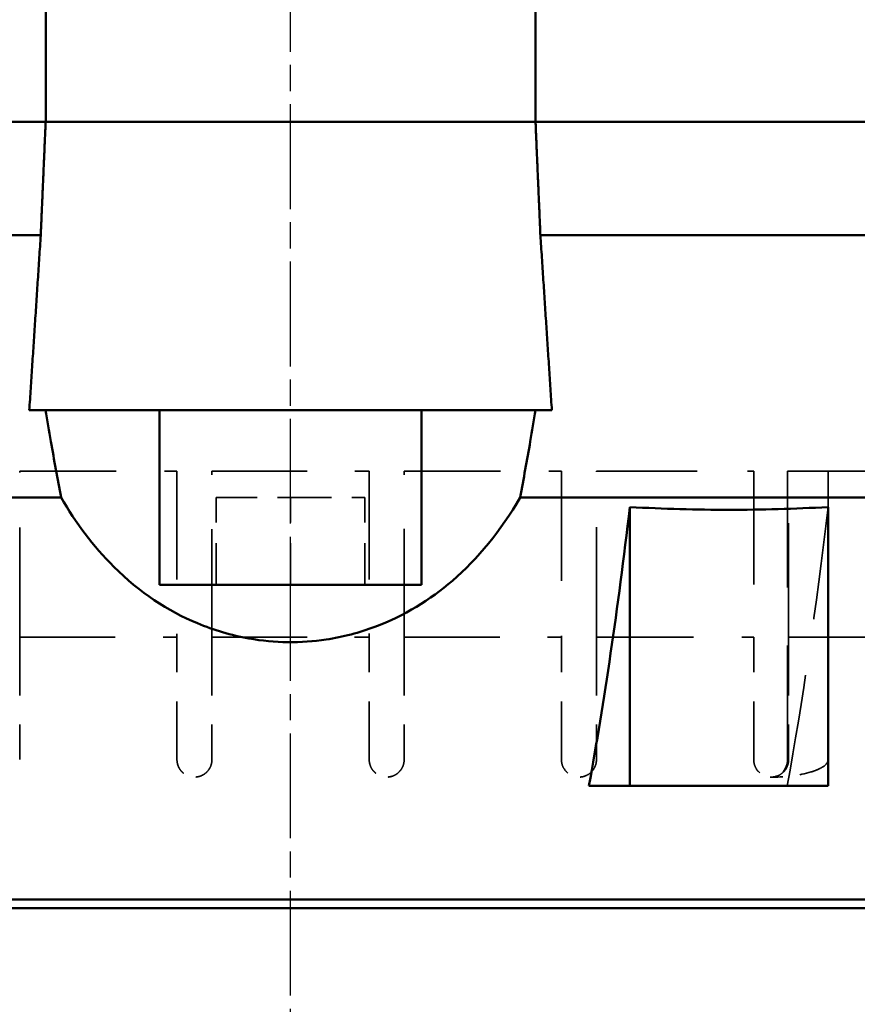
# Model space of a CAD drawing. Header units: millimetres. Extents: x -34725 to 178350, y -13707 to 126150.
# Tile 114 of 256: x 40115 to 40210, y 8165 to 8278. Entities that reach past the tile are written whole.
import ezdxf

# ---------------------------------------------------------------- set-up
doc = ezdxf.new("R2010")
doc.units = ezdxf.units.MM
doc.linetypes.add('AM_ISO08W050', pattern=[18, 12, -1.5, 3, -1.5])
doc.linetypes.add('DASHED', pattern=[0.75, 0.5, -0.25])
for name, color, linetype, lineweight in [('AM_0', 7, 'CONTINUOUS', 50), ('AM_7', 4, 'AM_ISO08W050', 25), ('P-AM_0', 7, 'CONTINUOUS', 50), ('Sichtbar (ISO)', 7, 'CONTINUOUS', 50), ('Verdeckt (ISO)', 7, 'DASHED', 35)]:
    doc.layers.add(name, color=color, linetype=linetype, lineweight=lineweight)

# ---------------------------------------------------------------- blocks, each defined once
blk = doc.blocks.new('A$C5cacc3fa')
at = {"layer": 'AM_7'}
blk.add_line((-1738.33, -2368.79), (191.62, -2368.79), dxfattribs=at)
at = {"layer": 'Sichtbar (ISO)'}
for p, q in [((-1547.33, -2628.79), (-1547.33, -2108.79)), ((-1501.33, -2342.52), (-1501.33, -2172.5)), ((-1458.33, -2340.76), (-1458.33, -2176.34)), ((-1471.33, -2340.2), (-1471.33, -2178.22)), ((-1548.33, -2489.79), (-1548.33, -2247.79)), ((-1502.43, -2307.27), (-1534.33, -2307.27)), ((-1534.33, -2307.27), (-1534.33, -2329.96)), ((-1534.33, -2329.96), (-1502.43, -2329.96)), ((-1534.33, -2329.96), (-1534.33, -2334.64)), ((-1491.33, -2338.89), (-1491.33, -2347.79)), ((-1458.33, -2340.76), (-1458.33, -2347.79)), ((-1458.33, -2340.78), (-1408.33, -2340.78)), ((-1491.33, -2349.72), (-1491.33, -2347.79)), ((-1458.33, -2347.79), (-1458.33, -2349.72)), ((-1491.33, -2349.72), (-1491.33, -2387.86)), ((-1458.33, -2349.72), (-1458.33, -2387.86)), ((-1511.33, -2353.79), (-1511.33, -2383.79)), ((-1491.33, -2353.79), (-1511.33, -2353.79)), ((-1491.33, -2383.79), (-1511.33, -2383.79)), ((-1491.33, -2389.79), (-1491.33, -2387.86)), ((-1458.33, -2387.86), (-1458.33, -2389.79)), ((-1491.33, -2389.79), (-1491.33, -2398.69)), ((-1458.33, -2389.79), (-1458.33, -2396.82)), ((-1501.33, -2565.08), (-1501.33, -2395.05)), ((-1471.33, -2568.26), (-1471.33, -2397.38)), ((-1408.33, -2396.8), (-1458.33, -2396.8)), ((-1458.33, -2570.12), (-1458.33, -2396.82))]:
    blk.add_line(p, q, dxfattribs=at)
blk.add_ellipse((-1386.15, -2356.87), major_axis=(200.12, -0.02), ratio=0.165148, start_param=2.190868, end_param=2.404565, dxfattribs=at)
for points, knots in [([(-1502.43, -2307.27), (-1502.64, -2311.13), (-1502.74, -2314.92), (-1502.74, -2318.62), (-1502.74, -2322.31), (-1502.64, -2326.1), (-1502.43, -2329.96)], [-1.122726, -1.122726, -1.122726, -1.122726, 0, 0, 0, 1.122726, 1.122726, 1.122726, 1.122726]), ([(-1501.33, -2342.52), (-1499.2, -2342.12), (-1497.06, -2341.73), (-1493.73, -2341.15), (-1492.53, -2340.95), (-1491.33, -2340.75)], [2.7469945, 2.7469945, 2.7469945, 2.7469945, 3.3549461, 3.3549461, 3.6948918, 3.6948918, 3.6948918, 3.6948918]), ([(-1501.33, -2342.52), (-1505.19, -2344.75), (-1508.35, -2347.36), (-1513.03, -2352.81), (-1514.88, -2355.77), (-1516.8, -2360.92), (-1517.3, -2362.78), (-1517.8, -2366.16), (-1517.91, -2367.62), (-1517.87, -2370.59), (-1517.73, -2372.07), (-1517.11, -2375.6), (-1516.52, -2377.57), (-1514.32, -2382.83), (-1512.2, -2386.06), (-1506.91, -2391.39), (-1504.21, -2393.39), (-1501.33, -2395.05)], [16.153592, 16.153592, 16.153592, 16.153592, 19.028809, 19.028809, 21.525707, 21.525707, 22.827593, 22.827593, 23.784795, 23.784795, 24.747648, 24.747648, 26.08095, 26.08095, 28.464207, 28.464207, 30.387282, 30.387282, 30.387282, 30.387282]), ([(-1491.33, -2396.83), (-1492.53, -2396.63), (-1493.73, -2396.43), (-1497.06, -2395.85), (-1499.2, -2395.46), (-1501.33, -2395.05)], [3.0150004, 3.0150004, 3.0150004, 3.0150004, 3.3549461, 3.3549461, 3.9628977, 3.9628977, 3.9628977, 3.9628977])]:
    blk.add_open_spline(points, degree=3, knots=knots, dxfattribs=at)
for points, weights in [([(-1491.33, -2338.89), (-1481.42, -2339.54), (-1471.33, -2340.2)], [1, 1.00003243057, 1]), ([(-1471.33, -2340.2), (-1464.85, -2340.48), (-1458.33, -2340.76)], [1, 1.00000581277, 1]), ([(-1471.33, -2397.38), (-1481.42, -2398.04), (-1491.33, -2398.69)], [1, 1.00003243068, 1]), ([(-1458.33, -2396.82), (-1464.85, -2397.1), (-1471.33, -2397.38)], [1, 1.00000581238, 1])]:
    blk.add_rational_spline(points, weights, degree=2, dxfattribs=at)
at = {"layer": 'Verdeckt (ISO)', "ltscale": 25.363047}
blk.add_line((-1498.33, -2311.79), (-1498.33, -2246.41), dxfattribs=at)
at = {"layer": 'Verdeckt (ISO)', "ltscale": 22.739004}
blk.add_line((-1517.33, -2311.79), (-1517.33, -2293.79), dxfattribs=at)
at = {"layer": 'Verdeckt (ISO)', "ltscale": 26.608612}
for p, q in [((-1498.33, -2307.27), (-1531.33, -2307.27)), ((-1498.33, -2311.91), (-1531.33, -2311.91))]:
    blk.add_line(p, q, dxfattribs=at)
at = {"layer": 'Verdeckt (ISO)', "ltscale": 13.332776}
for p, q in [((-1517.33, -2311.79), (-1531.33, -2311.79)), ((-1531.33, -2315.79), (-1517.33, -2315.79)), ((-1517.33, -2333.79), (-1531.33, -2333.79)), ((-1531.33, -2337.79), (-1517.33, -2337.79)), ((-1517.33, -2355.79), (-1531.33, -2355.79)), ((-1531.33, -2359.79), (-1517.33, -2359.79)), ((-1517.33, -2377.79), (-1531.33, -2377.79)), ((-1531.33, -2381.79), (-1517.33, -2381.79)), ((-1517.33, -2399.79), (-1531.33, -2399.79))]:
    blk.add_line(p, q, dxfattribs=at)
at = {"layer": 'Verdeckt (ISO)', "ltscale": 26.120176}
blk.add_line((-1517.33, -2311.79), (-1498.33, -2311.79), dxfattribs=at)
at = {"layer": 'Verdeckt (ISO)', "ltscale": 0.131423}
blk.add_line((-1498.33, -2311.91), (-1498.33, -2311.79), dxfattribs=at)
at = {"layer": 'Verdeckt (ISO)', "ltscale": 0.30046}
blk.add_line((-1533.33, -2313.57), (-1533.33, -2313.79), dxfattribs=at)
at = {"layer": 'Verdeckt (ISO)', "ltscale": 22.188759}
blk.add_line((-1517.33, -2333.79), (-1517.33, -2315.79), dxfattribs=at)
at = {"layer": 'Verdeckt (ISO)', "ltscale": 25.915924}
blk.add_line((-1498.33, -2315.79), (-1517.33, -2315.79), dxfattribs=at)
at = {"layer": 'Verdeckt (ISO)', "ltscale": 23.054117}
blk.add_line((-1498.33, -2333.79), (-1498.33, -2315.79), dxfattribs=at)
at = {"layer": 'Verdeckt (ISO)', "ltscale": 25.224432}
blk.add_line((-1517.33, -2333.79), (-1498.33, -2333.79), dxfattribs=at)
at = {"layer": 'Verdeckt (ISO)', "ltscale": 21.877224}
for p, q in [((-1517.33, -2355.79), (-1517.33, -2337.79)), ((-1517.33, -2399.79), (-1517.33, -2381.79))]:
    blk.add_line(p, q, dxfattribs=at)
at = {"layer": 'Verdeckt (ISO)', "ltscale": 25.115316}
for p, q in [((-1498.33, -2337.79), (-1517.33, -2337.79)), ((-1517.33, -2399.79), (-1498.33, -2399.79))]:
    blk.add_line(p, q, dxfattribs=at)
at = {"layer": 'Verdeckt (ISO)', "ltscale": 22.08386}
for p, q in [((-1498.33, -2355.79), (-1498.33, -2337.79)), ((-1498.33, -2399.79), (-1498.33, -2381.79))]:
    blk.add_line(p, q, dxfattribs=at)
at = {"layer": 'Verdeckt (ISO)', "ltscale": 24.797564}
for p, q in [((-1517.33, -2355.79), (-1498.33, -2355.79)), ((-1498.33, -2381.79), (-1517.33, -2381.79))]:
    blk.add_line(p, q, dxfattribs=at)
at = {"layer": 'Verdeckt (ISO)', "ltscale": 21.776266}
blk.add_line((-1517.33, -2377.79), (-1517.33, -2359.79), dxfattribs=at)
at = {"layer": 'Verdeckt (ISO)', "ltscale": 24.763113}
for p, q in [((-1498.33, -2359.79), (-1517.33, -2359.79)), ((-1517.33, -2377.79), (-1498.33, -2377.79))]:
    blk.add_line(p, q, dxfattribs=at)
at = {"layer": 'Verdeckt (ISO)', "ltscale": 9.523383}
for p, q in [((-1511.33, -2360.29), (-1501.33, -2360.29)), ((-1511.33, -2368.79), (-1501.33, -2368.79)), ((-1511.33, -2377.29), (-1501.33, -2377.29))]:
    blk.add_line(p, q, dxfattribs=at)
at = {"layer": 'Verdeckt (ISO)', "ltscale": 9.347156}
for p, q in [((-1501.33, -2368.79), (-1501.33, -2360.29)), ((-1501.33, -2377.29), (-1501.33, -2368.79))]:
    blk.add_line(p, q, dxfattribs=at)
at = {"layer": 'Verdeckt (ISO)', "ltscale": 21.78684}
blk.add_line((-1498.33, -2377.79), (-1498.33, -2359.79), dxfattribs=at)
at = {"layer": 'Verdeckt (ISO)', "ltscale": 25.861143}
blk.add_ellipse((-1386.15, -2334.18), major_axis=(200.12, -0.02), ratio=0.165148, start_param=2.190868, end_param=2.404565, dxfattribs=at)
at = {"layer": 'Verdeckt (ISO)', "ltscale": 3.07027}
blk.add_ellipse((-1531.33, -2313.79), major_axis=(-2, 0), ratio=0.938412, start_param=4.712399, end_param=6.283185, dxfattribs=at)
at = {"layer": 'Verdeckt (ISO)', "ltscale": 7.76501}
blk.add_open_spline([(-1531.33, -2307.27), (-1531.39, -2307.27), (-1531.44, -2307.27), (-1531.55, -2307.31), (-1531.6, -2307.33), (-1531.75, -2307.41), (-1531.84, -2307.49), (-1532.13, -2307.79), (-1532.28, -2308.07), (-1532.55, -2308.65), (-1532.66, -2308.95), (-1533.15, -2310.54), (-1533.33, -2312.18), (-1533.33, -2313.68), (-1533.33, -2313.79), (-1533.33, -2313.9)], degree=3, knots=[1.3782448, 1.3782448, 1.3782448, 1.3782448, 1.3953493, 1.3953493, 1.4124557, 1.4124557, 1.4466686, 1.4466686, 1.5463932, 1.5463932, 1.6461179, 1.6461179, 2.1139282, 2.1139282, 2.1505453, 2.1505453, 2.1505453, 2.1505453], dxfattribs=at)
at = {"layer": 'Verdeckt (ISO)', "ltscale": 6.072949}
blk.add_open_spline([(-1531.33, -2311.79), (-1531.58, -2311.79), (-1531.85, -2311.84), (-1532.34, -2312.05), (-1532.57, -2312.2), (-1532.92, -2312.55), (-1533.08, -2312.78), (-1533.28, -2313.27), (-1533.33, -2313.54), (-1533.33, -2314.04), (-1533.28, -2314.31), (-1533.07, -2314.81), (-1532.92, -2315.03), (-1532.56, -2315.39), (-1532.34, -2315.54), (-1531.85, -2315.74), (-1531.58, -2315.79), (-1531.33, -2315.79)], degree=3, knots=[0.6117857, 0.6117857, 0.6117857, 0.6117857, 0.6876293, 0.6876293, 0.763475, 0.763475, 0.8406503, 0.8406503, 0.9178256, 0.9178256, 0.9954807, 0.9954807, 1.0731358, 1.0731358, 1.1483524, 1.1483524, 1.2235669, 1.2235669, 1.2235669, 1.2235669], dxfattribs=at)
at = {"layer": 'Verdeckt (ISO)', "ltscale": 6.014274}
blk.add_open_spline([(-1531.33, -2333.79), (-1531.58, -2333.79), (-1531.85, -2333.84), (-1532.34, -2334.04), (-1532.57, -2334.2), (-1532.92, -2334.55), (-1533.08, -2334.78), (-1533.28, -2335.27), (-1533.33, -2335.54), (-1533.33, -2336.04), (-1533.28, -2336.31), (-1533.07, -2336.8), (-1532.92, -2337.03), (-1532.56, -2337.38), (-1532.34, -2337.54), (-1531.85, -2337.74), (-1531.58, -2337.79), (-1531.33, -2337.79)], degree=3, knots=[0.6058732, 0.6058732, 0.6058732, 0.6058732, 0.6813917, 0.6813917, 0.7569123, 0.7569123, 0.8329014, 0.8329014, 0.9088905, 0.9088905, 0.9850236, 0.9850236, 1.0611566, 1.0611566, 1.1364496, 1.1364496, 1.2117406, 1.2117406, 1.2117406, 1.2117406], dxfattribs=at)
at = {"layer": 'Verdeckt (ISO)', "ltscale": 5.98706}
for points, knots in [([(-1531.33, -2355.79), (-1531.46, -2355.79), (-1531.59, -2355.8), (-1531.71, -2355.83), (-1531.84, -2355.85), (-1531.97, -2355.89), (-1532.1, -2355.94), (-1532.22, -2355.99), (-1532.34, -2356.06), (-1532.45, -2356.13), (-1532.55, -2356.2), (-1532.66, -2356.29), (-1532.74, -2356.38), (-1532.83, -2356.46), (-1532.92, -2356.56), (-1532.99, -2356.67), (-1533.06, -2356.78), (-1533.13, -2356.9), (-1533.18, -2357.02), (-1533.23, -2357.15), (-1533.27, -2357.28), (-1533.29, -2357.41), (-1533.32, -2357.53), (-1533.33, -2357.66), (-1533.33, -2357.79), (-1533.33, -2357.92), (-1533.32, -2358.05), (-1533.29, -2358.17), (-1533.27, -2358.3), (-1533.23, -2358.43), (-1533.18, -2358.56), (-1533.13, -2358.68), (-1533.06, -2358.8), (-1532.99, -2358.91), (-1532.92, -2359.01), (-1532.83, -2359.12), (-1532.74, -2359.2), (-1532.65, -2359.29), (-1532.55, -2359.38), (-1532.45, -2359.45), (-1532.34, -2359.52), (-1532.22, -2359.59), (-1532.09, -2359.64), (-1531.97, -2359.69), (-1531.84, -2359.73), (-1531.71, -2359.75), (-1531.59, -2359.78), (-1531.46, -2359.79), (-1531.33, -2359.79)], [0.00002, 0.00002, 0.00002, 0.00002, 0.376806, 0.376806, 0.376806, 0.753613, 0.753613, 0.753613, 1.130419, 1.130419, 1.130419, 1.507225, 1.507225, 1.507225, 1.884297, 1.884297, 1.884297, 2.261369, 2.261369, 2.261369, 2.638442, 2.638442, 2.638442, 3.015514, 3.015514, 3.015514, 3.392597, 3.392597, 3.392597, 3.769681, 3.769681, 3.769681, 4.146765, 4.146765, 4.146765, 4.523848, 4.523848, 4.523848, 4.900508, 4.900508, 4.900508, 5.277168, 5.277168, 5.277168, 5.653828, 5.653828, 5.653828, 6.030468, 6.030468, 6.030468, 6.030468]), ([(-1531.33, -2377.79), (-1531.46, -2377.79), (-1531.59, -2377.8), (-1531.71, -2377.83), (-1531.84, -2377.85), (-1531.97, -2377.89), (-1532.1, -2377.94), (-1532.22, -2377.99), (-1532.34, -2378.06), (-1532.45, -2378.13), (-1532.55, -2378.2), (-1532.66, -2378.29), (-1532.74, -2378.38), (-1532.83, -2378.46), (-1532.92, -2378.56), (-1532.99, -2378.67), (-1533.06, -2378.78), (-1533.13, -2378.9), (-1533.18, -2379.02), (-1533.23, -2379.15), (-1533.27, -2379.28), (-1533.29, -2379.41), (-1533.32, -2379.53), (-1533.33, -2379.66), (-1533.33, -2379.79), (-1533.33, -2379.92), (-1533.32, -2380.05), (-1533.29, -2380.17), (-1533.27, -2380.3), (-1533.23, -2380.43), (-1533.18, -2380.56), (-1533.13, -2380.68), (-1533.06, -2380.8), (-1532.99, -2380.91), (-1532.92, -2381.02), (-1532.83, -2381.12), (-1532.74, -2381.2), (-1532.65, -2381.29), (-1532.55, -2381.38), (-1532.45, -2381.45), (-1532.34, -2381.52), (-1532.22, -2381.59), (-1532.09, -2381.64), (-1531.97, -2381.69), (-1531.84, -2381.73), (-1531.71, -2381.75), (-1531.59, -2381.78), (-1531.46, -2381.79), (-1531.33, -2381.79)], [0.00002, 0.00002, 0.00002, 0.00002, 0.376753, 0.376753, 0.376753, 0.753505, 0.753505, 0.753505, 1.130258, 1.130258, 1.130258, 1.507011, 1.507011, 1.507011, 1.884002, 1.884002, 1.884002, 2.260993, 2.260993, 2.260993, 2.637984, 2.637984, 2.637984, 3.014974, 3.014974, 3.014974, 3.392181, 3.392181, 3.392181, 3.769387, 3.769387, 3.769387, 4.146593, 4.146593, 4.146593, 4.5238, 4.5238, 4.5238, 4.900472, 4.900472, 4.900472, 5.277144, 5.277144, 5.277144, 5.653816, 5.653816, 5.653816, 6.030468, 6.030468, 6.030468, 6.030468])]:
    blk.add_open_spline(points, degree=3, knots=knots, dxfattribs=at)
blk = doc.blocks.new('PP_DRIVE DETAIL TOP VIEW_klein_1')
at = {"layer": 'AM_0', "rotation": 179.9999999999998}
blk.add_blockref('A$C5cacc3fa', (-3251.33, -838.79), dxfattribs=at)

msp = doc.modelspace()

# ---------------------------------------------------------------- block references
at = {"layer": 'P-AM_0', "xscale": -1, "rotation": 90}
msp.add_blockref('PP_DRIVE DETAIL TOP VIEW_klein_1', (41675.64, 6473.188), dxfattribs=at)

doc.saveas('drawing.dxf')
